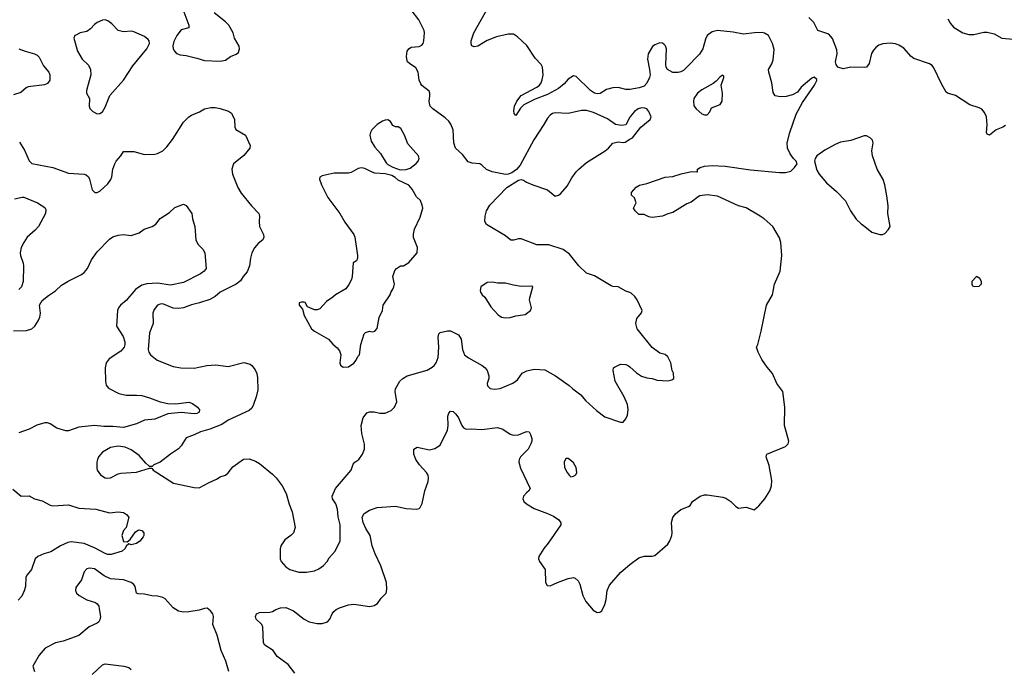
# Model space of a CAD drawing. Header units: inches. Extents: x 2293880 to 2522759, y 823965 to 1006879.
# Tile 15 of 256: x 2335337 to 2342862, y 884055 to 889012. Entities that reach past the tile are written whole.
import ezdxf

# ---------------------------------------------------------------- set-up
doc = ezdxf.new("R2010")
doc.units = ezdxf.units.IN
doc.header["$MEASUREMENT"] = 0
doc.layers.add('C3838', color=7, linetype='Continuous')
doc.layers.add('C3848', color=7, linetype='Continuous')

msp = doc.modelspace()

# ---------------------------------------------------------------- linework, layer by layer
at = {"layer": 'C3838', "color": 5}
for points, elevation in [([(2340000, 888267), (2339970, 888208.7), (2339935.9, 888204.1), (2339890, 888211.1), (2339830, 888255), (2339723.2, 888303.2), (2339670, 888318.5), (2339630, 888318), (2339530, 888295), (2339430, 888298.8), (2339410, 888293.7), (2339390, 888281.2), (2339370, 888259.1), (2339343.5, 888210), (2339265.6, 888094.4), (2339161.4, 887898.6), (2339133.2, 887866.8), (2339097.6, 887842.4), (2339070, 887831.6), (2339050, 887829.7), (2338948.9, 887848.9), (2338905.9, 887865.9), (2338870, 887900.5), (2338852.7, 887910), (2338794.5, 887914.5), (2338765.7, 887925.7), (2338720.1, 887980.1), (2338668.3, 888030), (2338656, 888070), (2338650, 888169), (2338632.7, 888212.7), (2338616.1, 888236.1), (2338590, 888260.4), (2338493.3, 888330), (2338473.6, 888350), (2338465.4, 888385.4), (2338471.6, 888430), (2338471.6, 888450), (2338466, 888466), (2338410, 888509.7), (2338402, 888522), (2338391, 888550), (2338382.3, 888610), (2338364.7, 888644.7), (2338317.1, 888677.1), (2338301.2, 888690), (2338298, 888698), (2338292.3, 888730), (2338297.2, 888770), (2338311.8, 888788.2), (2338330, 888800.7), (2338390, 888807), (2338410, 888818), (2338419.6, 888830), (2338426, 888850), (2338431.8, 888910), (2338429.4, 888930), (2338387, 889010), (2338330, 889087.3)], 240), ([(2340000, 888478.9), (2339990, 888477.4), (2339970, 888478), (2339910, 888494.5), (2339870, 888492), (2339822.6, 888477.4), (2339773.3, 888446.7), (2339750, 888444.7), (2339730, 888449.7), (2339699.5, 888470), (2339590, 888577.2), (2339570, 888582.7), (2339530, 888557), (2339499.1, 888520.9), (2339454.3, 888485.7), (2339370, 888439.1), (2339276.2, 888403.8), (2339190, 888361.1), (2339165.1, 888334.9), (2339130, 888279), (2339115.5, 888295.5), (2339114, 888314), (2339118.5, 888350), (2339135.8, 888390), (2339170, 888431.3), (2339290, 888496.5), (2339309, 888511), (2339321.5, 888530), (2339331.2, 888551.2), (2339338.5, 888590), (2339332.3, 888650), (2339322.4, 888670), (2339277.8, 888717.8), (2339213.5, 888813.5), (2339141, 888881), (2339110, 888900.5), (2339070, 888901.7), (2338979.9, 888880.1), (2338910, 888851.8), (2338838, 888810), (2338810, 888805.1), (2338792.5, 888812.5), (2338787.5, 888827.5), (2338787.8, 888850), (2338808.4, 888910), (2338919.3, 889110)], 220), ([(2336592.5, 889072.5), (2336630.7, 888970), (2336630.7, 888949.3), (2336570, 888933.2), (2336538, 888890), (2336515.3, 888844.7), (2336507.1, 888812.9), (2336511, 888790), (2336521, 888770), (2336534.4, 888754.4), (2336562.5, 888742.5), (2336610, 888737.3), (2336690, 888718.8), (2336750, 888699.3), (2336870, 888694.4), (2336910, 888703.1), (2336948.8, 888731.2), (2336991.8, 888748.2), (2337010, 888761.6), (2337016.8, 888790), (2337013.5, 888810), (2336979.5, 888870), (2336969.2, 888910), (2336935.1, 888970), (2336910, 888996), (2336823.6, 889063.6)], 260), ([(2335330.7, 888790), (2335378.8, 888770), (2335450, 888750.2), (2335470, 888740.8), (2335486.3, 888726.3), (2335518.8, 888658.8), (2335560.3, 888610), (2335568.5, 888590), (2335566.4, 888550), (2335550, 888522.9), (2335525.8, 888514.2), (2335402.4, 888497.6), (2335385.5, 888490), (2335345.4, 888454.6), (2335290, 888438.3)], 240), ([(2335335.3, 888075.3), (2335373.6, 888013.6), (2335410, 887933.4), (2335430, 887912.4), (2335590, 887881.3), (2335710, 887838.8), (2335830, 887831.3), (2335845.4, 887825.4), (2335862, 887810), (2335870, 887794), (2335890.6, 887710.6), (2335910.8, 887690.8), (2335930, 887690.7), (2335950, 887700.7), (2336010, 887756), (2336033.2, 887790), (2336041.2, 887810), (2336049.2, 887870), (2336064, 887910), (2336074, 887930), (2336109, 887970), (2336130, 888004.7), (2336210, 888004.9), (2336290, 887982.4), (2336370, 887983.1), (2336390, 887988.5), (2336430, 888008.7), (2336461, 888038.9), (2336504.3, 888095.7), (2336590, 888227.4), (2336630, 888269.1), (2336650, 888282.6), (2336712.2, 888307.8), (2336750, 888330.3), (2336798.3, 888341.7), (2336830, 888341.1), (2336870, 888333.4), (2336932.9, 888312.9), (2336956, 888296), (2336979.1, 888250), (2336982, 888190), (2336990, 888171.3), (2337062.8, 888130), (2337098, 888050), (2337094.8, 888030), (2337050, 887974), (2336970.8, 887910), (2336959.1, 887870), (2336963, 887830), (2337004.9, 887730), (2337030, 887686), (2337108.5, 887588.5), (2337166, 887530), (2337170.7, 887510), (2337167.3, 887470), (2337170.5, 887430), (2337200.7, 887370), (2337202.8, 887350), (2337194.8, 887330), (2337159.9, 887300.1), (2337132.2, 887267.8), (2337111.7, 887230), (2337101.5, 887190), (2337094.4, 887130), (2337074.4, 887085.6), (2337044, 887050), (2337024, 887016), (2336991.3, 886990), (2336870.2, 886929.8), (2336830, 886896.2), (2336790, 886872.7), (2336712.4, 886847.6), (2336650, 886833.3), (2336590, 886809.8), (2336550, 886803.2), (2336510, 886807), (2336430, 886840.8), (2336410, 886838.7), (2336390, 886829.6), (2336363.7, 886796.3), (2336354.9, 886770), (2336356.5, 886690), (2336330, 886618), (2336319.5, 886490), (2336325.3, 886470), (2336338, 886450), (2336386.8, 886410), (2336510, 886360.3), (2336569.6, 886350.4), (2336670, 886347.9), (2336768.5, 886368.5), (2336834.2, 886374.2), (2336930, 886360.5), (2337050, 886390.5), (2337098, 886378), (2337110.7, 886370), (2337136.2, 886336.2), (2337148.9, 886308.9), (2337154.2, 886274.2), (2337156.6, 886183.4), (2337144.9, 886130), (2337124.9, 886070), (2337110, 886042.9), (2337090, 886025.1), (2336930, 885950.7), (2336881.2, 885918.8), (2336790, 885881.1), (2336718, 885862), (2336670, 885838.2), (2336610, 885816.3), (2336570, 885754.5), (2336550, 885731.8), (2336488.6, 885691.4), (2336410.4, 885629.6), (2336362, 885610), (2336350, 885598), (2336330, 885598), (2336323.1, 885603.1), (2336301.5, 885621.5), (2336250, 885680.9), (2336190, 885724.2), (2336144.4, 885744.4), (2336090, 885753.1), (2336030, 885742), (2335970, 885707.3), (2335940.4, 885670), (2335932.4, 885650), (2335927, 885630), (2335927.3, 885587.3), (2335930.4, 885570), (2335953.5, 885533.5), (2335990, 885510.5), (2336010, 885506.7), (2336030, 885510.4), (2336090, 885541.1), (2336110, 885546.3), (2336230, 885552.4), (2336330, 885584.7), (2336343.6, 885583.6), (2336350, 885582), (2336358, 885570), (2336511.3, 885470), (2336670, 885436.3), (2336710, 885433.4), (2336784.8, 885475.2), (2336841, 885499), (2336870, 885518), (2336910, 885530.5), (2336930, 885547.7), (2336964.8, 885595.2), (2337047, 885653), (2337090, 885654.9), (2337138.4, 885638.4), (2337170, 885618.8), (2337270, 885539.1), (2337298, 885510), (2337343, 885450), (2337374.4, 885390), (2337396.5, 885310), (2337420.3, 885250), (2337442, 885130), (2337428.5, 885090), (2337410.4, 885070), (2337364.1, 885035.9), (2337333.1, 884990), (2337328.9, 884968.9), (2337328.2, 884890), (2337336.4, 884870), (2337370.3, 884830), (2337402, 884810), (2337470, 884788.9), (2337530, 884788.9), (2337590, 884799.5), (2337624.2, 884815.8), (2337659.7, 884840.3), (2337686.6, 884870), (2337701.7, 884898.3), (2337747, 884950), (2337787, 885030), (2337785.1, 885150), (2337772.2, 885212.2), (2337766.4, 885270), (2337752.4, 885312.4), (2337727.6, 885350), (2337725.6, 885370), (2337751.5, 885430), (2337871.1, 885568.9), (2337885.6, 885614.4), (2337899, 885630), (2337930, 885650.8), (2337956, 885690), (2337971.7, 885728.3), (2337971.8, 885768.2), (2337952.6, 885850), (2337947.1, 885910), (2337963, 885970), (2337990, 886006), (2338010, 886014.3), (2338045.1, 886014.9), (2338090, 886005.4), (2338130, 886003.9), (2338175.2, 886024.8), (2338200.7, 886050), (2338219.6, 886090), (2338207.6, 886170), (2338209.6, 886190), (2338242.7, 886250), (2338265.2, 886270), (2338299, 886290), (2338450, 886334), (2338490, 886355.8), (2338505.6, 886370), (2338519.7, 886390), (2338535.6, 886430), (2338541.3, 886510), (2338534.5, 886585.5), (2338541.2, 886610), (2338550, 886621), (2338606.3, 886633.7), (2338630, 886633.4), (2338690, 886604), (2338711.8, 886570), (2338721.3, 886490), (2338736.9, 886450), (2338766.2, 886426.2), (2338870.3, 886370), (2338894, 886350), (2338908.8, 886330), (2338922.6, 886290), (2338922, 886270), (2338910.6, 886230), (2338913.4, 886213.4), (2338932.8, 886192.8), (2338966.9, 886186.9), (2339010, 886191.8), (2339106.6, 886233.4), (2339141, 886259), (2339177, 886310), (2339212, 886328), (2339270, 886339.6), (2339350, 886335.3), (2339431, 886291), (2339537, 886217), (2339564.4, 886190), (2339624.4, 886144.4), (2339660.4, 886100.4), (2339745.2, 886025.2), (2339810, 885976.3), (2339930, 885934.8), (2339950, 885936), (2339970, 885961), (2339981.6, 885990), (2339987.8, 886032.2), (2339981.7, 886070), (2339958, 886130), (2339887.6, 886250), (2339873.2, 886330), (2339875.3, 886350), (2339883.2, 886356.8), (2339930, 886378.8), (2339970, 886377.3), (2339990, 886367.3), (2340000, 886358.3)], 240), ([(2340000, 886926.2), (2339970, 886937), (2339910, 886969.5), (2339870, 886972), (2339857.2, 886977.2), (2339730, 887053), (2339670, 887073.6), (2339609.6, 887130), (2339540, 887220), (2339490, 887256), (2339382, 887290), (2339290, 887291.1), (2339170, 887336.9), (2339150, 887337.2), (2339110, 887326.2), (2339090, 887327.2), (2339050, 887359.7), (2338905.6, 887445.6), (2338892.7, 887470), (2338894, 887510), (2338903.6, 887550), (2338930, 887594.8), (2339060.9, 887730), (2339150, 887786), (2339170, 887790.4), (2339186.2, 887786.2), (2339210, 887770.7), (2339258, 887750), (2339370.3, 887710.3), (2339430, 887664), (2339455.3, 887670), (2339470, 887681), (2339520.1, 887739.9), (2339556.2, 887803.8), (2339590, 887847.7), (2339609.8, 887870.2), (2339670, 887920.5), (2339812.3, 888010), (2339837, 888030), (2339871.1, 888068.9), (2339910, 888077), (2339950, 888072.7), (2339963.9, 888076.1), (2340000, 888097.5)], 240), ([(2335296.6, 887643.4), (2335355.9, 887655.9), (2335370, 887654.9), (2335472.8, 887612.8), (2335530, 887575.5), (2335537.4, 887557.4), (2335533.7, 887530), (2335479.6, 887430), (2335456.1, 887403.9), (2335394, 887350), (2335367.6, 887310), (2335348.9, 887270), (2335341.3, 887230), (2335342.4, 887210), (2335363.8, 887150), (2335365.5, 887130), (2335364.9, 887010), (2335350.4, 886969.6), (2335330, 886949.4)], 220), ([(2335290, 886634.6), (2335390, 886635.5), (2335430.7, 886649.3), (2335453.6, 886670), (2335479.5, 886710), (2335490, 886738), (2335495.6, 886770), (2335489.5, 886830), (2335510, 886864.9), (2335556.6, 886903.4), (2335610, 886939.3), (2335657.4, 886982.5), (2335706.9, 887013.2), (2335810, 887065), (2335830, 887080.8), (2335854.2, 887110), (2335884.7, 887175.3), (2335930, 887238.4), (2336024.7, 887335.3), (2336050, 887352.9), (2336090, 887365.3), (2336129, 887369), (2336190, 887362.4), (2336250, 887382), (2336288.3, 887411.7), (2336350, 887430.3), (2336376.9, 887450), (2336410, 887492.7), (2336482, 887538), (2336523.7, 887576.3), (2336590, 887602.8), (2336610, 887591.3), (2336651.6, 887531.6), (2336657, 887490), (2336675.2, 887430), (2336682, 887330), (2336697.3, 887297.3), (2336737.6, 887257.6), (2336752.2, 887230), (2336761.6, 887110), (2336748.2, 887090), (2336719.3, 887070), (2336590, 887003), (2336490, 886982.2), (2336390, 886998), (2336310, 886994), (2336270, 886983.7), (2336222.8, 886950), (2336150, 886864.4), (2336106.7, 886830), (2336092.2, 886810), (2336085.3, 886790), (2336076.9, 886670), (2336127.2, 886590), (2336139.7, 886550), (2336140.2, 886530), (2336134.4, 886510), (2336110, 886477.7), (2336021.4, 886418.6), (2335998.5, 886390), (2335989.2, 886350), (2335992.2, 886250), (2335998.4, 886218.4), (2336014.9, 886194.9), (2336094.7, 886154.7), (2336150, 886142.4), (2336230, 886143.2), (2336270, 886139), (2336330, 886121.5), (2336410, 886090.2), (2336470, 886078.8), (2336530, 886076.2), (2336630, 886088.1), (2336657.7, 886077.7), (2336696.3, 886050), (2336710.8, 886030), (2336707.5, 886012.5), (2336690, 886003), (2336670, 886000.4), (2336570, 886009.8), (2336470, 885999.5), (2336370, 885957.7), (2336290, 885950.7), (2336230, 885923.5), (2336130, 885894.6), (2336050, 885902.8), (2335981.4, 885901.4), (2335910, 885909.9), (2335790, 885897.1), (2335710, 885869.7), (2335690, 885869.7), (2335621.6, 885890), (2335570, 885924), (2335550, 885930.6), (2335530, 885929.8), (2335468.4, 885911.6), (2335410, 885883.5), (2335330, 885854)], 220), ([(2337438.6, 884018.6), (2337390, 884083.7), (2337305.4, 884145.4), (2337274.5, 884190), (2337210, 884232.3), (2337199.7, 884250), (2337195.6, 884370), (2337187.3, 884390), (2337144.2, 884430), (2337138.7, 884450), (2337147.3, 884470), (2337170, 884480.3), (2337250, 884483.7), (2337270, 884488.7), (2337295.4, 884504.6), (2337330, 884518), (2337370, 884519.1), (2337430, 884494.9), (2337511, 884431), (2337548.6, 884408.6), (2337610, 884395.8), (2337650, 884396.5), (2337690, 884410.4), (2337706.3, 884430), (2337724.4, 884470), (2337738.7, 884490), (2337755.2, 884504.8), (2337782.2, 884517.8), (2337850, 884539.1), (2337890, 884543.9), (2338013.5, 884526.5), (2338046.2, 884533.8), (2338071.6, 884550), (2338100.7, 884590), (2338138, 884630), (2338144.1, 884655.9), (2338141.1, 884710), (2338097.5, 884837.5), (2338053.7, 884930), (2338031.3, 884990), (2338014.5, 885070), (2337982.6, 885122.6), (2337962, 885170), (2337955.6, 885210), (2337970, 885237.3), (2338010, 885264), (2338070, 885283.8), (2338210, 885294), (2338290, 885276.5), (2338369.6, 885270.4), (2338390, 885275.5), (2338397.5, 885282.5), (2338414.2, 885314.2), (2338433.6, 885410), (2338458.5, 885481.5), (2338462.6, 885510), (2338458.3, 885530), (2338446.6, 885550), (2338393, 885610), (2338364.2, 885650), (2338349.6, 885690.4), (2338349.3, 885730), (2338376, 885744), (2338470, 885724), (2338510, 885733.4), (2338550, 885760.7), (2338606.5, 885873.5), (2338612.6, 885910), (2338610, 885982), (2338615.9, 886004.1), (2338630, 886020.7), (2338650, 886016.3), (2338670, 885997.1), (2338690.3, 885970), (2338715.3, 885910), (2338730, 885892.4), (2338750, 885883.1), (2338790, 885884.9), (2338870, 885879.3), (2338990, 885895.5), (2339030, 885882.4), (2339084.8, 885844.8), (2339110, 885835.3), (2339150, 885839.5), (2339210, 885864.9), (2339230, 885862.8), (2339241.7, 885841.7), (2339250, 885812), (2339250.3, 885790), (2339244.2, 885770), (2339223.7, 885730), (2339165.7, 885670), (2339155.2, 885650), (2339152.6, 885630), (2339164.7, 885584.7), (2339238, 885430), (2339228.2, 885410), (2339210, 885396.3), (2339188.3, 885370), (2339182.9, 885350), (2339189.3, 885330), (2339210, 885312.4), (2339270, 885276), (2339370, 885238.6), (2339416.1, 885216.1), (2339456.4, 885190), (2339473.4, 885166.6), (2339474, 885150), (2339375.6, 885010), (2339342.6, 884970), (2339305.2, 884910), (2339301.7, 884890), (2339308.9, 884870), (2339351.8, 884810), (2339355.5, 884710), (2339368.5, 884688.5), (2339390, 884683.8), (2339448.5, 884711.5), (2339530, 884741.3), (2339570, 884748.4), (2339582.6, 884742.6), (2339604.2, 884724.2), (2339618.5, 884698.6), (2339641.3, 884610), (2339664.9, 884565), (2339719.9, 884499.9), (2339750, 884480.7), (2339770, 884482.8), (2339785.1, 884494.9), (2339810, 884542), (2339819.3, 884580.7), (2339826.6, 884650), (2339844.6, 884690), (2339930, 884786.7), (2339984.6, 884835.4), (2340000, 884846.9)], 220), ([(2335283.4, 885423.4), (2335348.2, 885370), (2335410, 885371.8), (2335450, 885348.9), (2335510, 885334), (2335570, 885302.3), (2335590, 885296.9), (2335710, 885303.2), (2335790, 885277.8), (2335918, 885270), (2336023.9, 885243.9), (2336090, 885250.2), (2336130, 885244.2), (2336153.4, 885230), (2336170.8, 885210), (2336150.8, 885130), (2336130, 885108), (2336118.8, 885070), (2336130, 885024.7), (2336158, 885022), (2336180.4, 885039.6), (2336222.7, 885097.3), (2336242, 885110), (2336250, 885112.7), (2336270, 885107.7), (2336285.5, 885090), (2336286.8, 885070), (2336280.7, 885059.3), (2336254.8, 885025.2), (2336230.9, 885009.1), (2336190, 884998), (2336170, 885006), (2336150, 884988), (2336142.8, 884970), (2336121, 884950), (2336036, 884924), (2336010, 884924.9), (2335990, 884931.2), (2335910, 884975.9), (2335830, 885007.8), (2335730, 885020.1), (2335704.7, 885015.3), (2335650, 884991.3), (2335574.4, 884945.6), (2335520.5, 884930), (2335476.4, 884910), (2335455.6, 884890), (2335426.7, 884810), (2335394, 884770), (2335383.6, 884750), (2335381.3, 884678.7), (2335372.5, 884647.5), (2335353.4, 884606.6), (2335325.5, 884574.5)], 220), ([(2336934.3, 884030), (2336912.1, 884110), (2336876.3, 884190), (2336847.2, 884307.2), (2336813.2, 884390), (2336819, 884450), (2336814, 884470), (2336794.8, 884494.8), (2336770, 884513.2), (2336750, 884512.7), (2336710, 884499.5), (2336630, 884485.6), (2336590, 884484.2), (2336551.5, 884491.5), (2336510, 884518), (2336450, 884584.5), (2336430, 884596.9), (2336390, 884606.9), (2336348.2, 884608.2), (2336290, 884621.7), (2336243.3, 884623.3), (2336230, 884629.2), (2336220.8, 884680.8), (2336210, 884695.8), (2336189.6, 884710), (2336129.2, 884730.8), (2336030, 884738.9), (2335982, 884762), (2335910, 884814), (2335870, 884819.6), (2335850, 884813.6), (2335828.8, 884791.2), (2335810.4, 884730), (2335767.1, 884672.9), (2335762.4, 884650), (2335770.3, 884630), (2335792.4, 884610), (2335850, 884579), (2335916.9, 884556.9), (2335930, 884547.7), (2335941.3, 884530), (2335945.7, 884510), (2335953.4, 884450), (2335950, 884425.2), (2335941.6, 884410), (2335930, 884400.5), (2335868.2, 884371.8), (2335790, 884306), (2335670, 884261.6), (2335610, 884249.5), (2335532.5, 884207.5), (2335485.1, 884154.9), (2335446.8, 884090), (2335438, 884070), (2335451.1, 884031.1)], 240), ([(2335890, 884007.3), (2335970, 884082), (2335990, 884087.7), (2336134, 884070), (2336170, 884061), (2336190, 884044.7)], 240)]:
    msp.add_lwpolyline(points, dxfattribs=dict(at, elevation=elevation))
for points, elevation in [([(2335990, 889009.5), (2335970, 889007.6), (2335930, 888989.6), (2335910, 888975.1), (2335878.7, 888941.3), (2335850, 888922.2), (2335798, 888910), (2335765.5, 888894.5), (2335758.8, 888890), (2335750.8, 888870), (2335779.1, 888770), (2335815.8, 888710), (2335863.2, 888663.2), (2335879.5, 888630), (2335879.6, 888590), (2335848.9, 888470), (2335847.4, 888450), (2335870.8, 888410), (2335868.2, 888350), (2335874, 888334), (2335897.3, 888310), (2335930, 888292.7), (2335950, 888294.4), (2335970, 888306.7), (2335990, 888342), (2336026.6, 888433.4), (2336131.4, 888548.6), (2336200.8, 888659.2), (2336309.4, 888790), (2336329.3, 888830), (2336326, 888850), (2336319.6, 888859.6), (2336290, 888882), (2336210, 888918.4), (2336190, 888922.9), (2336130, 888919.5), (2336090, 888929.4), (2336041.2, 888981.2), (2336010, 889003.7)], 260), ([(2338150, 888245.1), (2338130, 888244.2), (2338110, 888236.9), (2338068.1, 888211.9), (2338027.6, 888170), (2338016.9, 888150), (2338012.7, 888130), (2338023.4, 888083.4), (2338050, 888036.3), (2338093.4, 887990), (2338138, 887918), (2338150, 887906), (2338190, 887884.7), (2338245.4, 887865.4), (2338290, 887866), (2338322.5, 887877.5), (2338367.2, 887912.8), (2338381.2, 887930), (2338389.3, 887950), (2338385.2, 887970), (2338302.3, 888062.3), (2338279, 888130), (2338250, 888180.5), (2338230, 888191.6), (2338210, 888192), (2338190, 888203.7), (2338170, 888232.3)], 260), ([(2337950, 887879.7), (2337925.1, 887874.9), (2337870, 887843.6), (2337850, 887838.4), (2337741.4, 887838.6), (2337650, 887819), (2337631, 887809), (2337627.7, 887792.3), (2337643, 887750), (2337693.3, 887653.3), (2337783, 887530), (2337823.1, 887463.1), (2337890.7, 887370), (2337898.8, 887350), (2337918.8, 887210), (2337918, 887190), (2337911.1, 887168.9), (2337886.8, 887153.2), (2337878.8, 887050), (2337872.8, 887027.2), (2337853.4, 886986.6), (2337830, 886955.3), (2337750, 886909), (2337731, 886890), (2337682.8, 886857.2), (2337630, 886802), (2337610, 886795.3), (2337590, 886795.3), (2337536.4, 886816.4), (2337518, 886850), (2337510, 886854), (2337490, 886854), (2337472.7, 886847.3), (2337472, 886830), (2337499.6, 886799.6), (2337511, 886750), (2337566, 886650), (2337590.5, 886630.5), (2337698, 886570), (2337730.6, 886530.6), (2337764.5, 886504.5), (2337781.4, 886481.4), (2337791, 886450), (2337782.8, 886390), (2337790, 886372), (2337810, 886356), (2337850, 886358.8), (2337890, 886386), (2337909, 886410), (2337922, 886438), (2337934, 886450), (2337944, 886530), (2337970, 886612), (2337979, 886621), (2338010, 886631), (2338030, 886626.8), (2338050, 886631.3), (2338070, 886652), (2338084.1, 886735.9), (2338109.2, 886790), (2338116, 886830), (2338168.7, 886910), (2338172.7, 886927.3), (2338190, 886952), (2338196, 886970), (2338201.2, 886990), (2338188.7, 887050), (2338204.7, 887095.3), (2338218, 887110), (2338248, 887130), (2338270, 887131.3), (2338310, 887156), (2338375.3, 887230), (2338377.2, 887270), (2338347.2, 887347.2), (2338346.3, 887373.7), (2338354, 887410), (2338398, 887502), (2338417, 887570), (2338414.2, 887594.2), (2338399.3, 887630), (2338370, 887659), (2338336.6, 887716.6), (2338310, 887746), (2338230, 887784), (2338205.6, 887805.6), (2338180.2, 887820.2), (2338130, 887832.7), (2338050, 887839.7), (2338030, 887845.4), (2337974.6, 887874.6)], 260), ([(2338950, 887006.6), (2338910, 887002.7), (2338862, 886970), (2338856.9, 886943.1), (2338858.8, 886930), (2338870.8, 886910), (2338890.7, 886890), (2338936.9, 886816.9), (2338994.9, 886754.9), (2339019.3, 886739.3), (2339050, 886732.4), (2339085.4, 886734.6), (2339130, 886747.3), (2339200.2, 886759.8), (2339242, 886790), (2339248.7, 886810), (2339234.5, 886870), (2339235.1, 886884.9), (2339258, 886970), (2339250, 886975.3), (2339170, 886973.2), (2339110, 886982.7), (2339050, 886999.3), (2338990, 886997.2)], 260), ([(2339530, 885658), (2339510, 885658), (2339498.8, 885630), (2339500.7, 885590), (2339520.7, 885550), (2339536, 885530), (2339550, 885518.8), (2339570, 885522.8), (2339586.3, 885533.7), (2339596, 885550), (2339589.3, 885590), (2339570, 885624), (2339550, 885644)], 240)]:
    msp.add_lwpolyline(points, close=True, dxfattribs=dict(at, elevation=elevation))
at = {"layer": 'C3848', "color": 5}
for points, elevation in [([(2342870, 888201.8), (2342850, 888189), (2342800.7, 888170), (2342750, 888129.6), (2342730, 888136), (2342725.3, 888150), (2342730.8, 888209.2), (2342726.4, 888270), (2342710, 888302.2), (2342690, 888327), (2342670, 888337.5), (2342599.8, 888359.8), (2342490, 888431.8), (2342429, 888449), (2342418.2, 888458.2), (2342381.9, 888521.9), (2342323.7, 888643.7), (2342310, 888661.5), (2342290, 888673.7), (2342170, 888714.4), (2342149.3, 888730), (2342093.3, 888793.3), (2342056.9, 888816.9), (2342030, 888827), (2341990, 888833.1), (2341933.1, 888826.9), (2341903.5, 888816.5), (2341880.3, 888799.7), (2341861.1, 888778.9), (2341846.9, 888753.1), (2341830, 888676), (2341810, 888649.5), (2341790, 888645.6), (2341690, 888647.7), (2341630, 888636.8), (2341590, 888649.8), (2341576, 888670), (2341572.3, 888690), (2341584.8, 888750), (2341582.3, 888782.3), (2341548.8, 888868.8), (2341520.7, 888900.7), (2341438, 888930), (2341405.1, 888990), (2341368.9, 889028.9)], 180), ([(2342430, 889017.1), (2342450, 888982), (2342473.7, 888953.7), (2342544, 888910), (2342590, 888898), (2342630, 888898.6), (2342704.7, 888915.3), (2342730, 888916.3), (2342783.4, 888903.4), (2342843.8, 888870), (2342930, 888862.6)], 180), ([(2340000, 884846.9), (2340070, 884899.5), (2340110, 884912.8), (2340170, 884911.4), (2340190, 884917.3), (2340290, 885003.8), (2340306.1, 885030), (2340320.7, 885070), (2340324.5, 885090), (2340319.1, 885170), (2340330, 885206.8), (2340350, 885234.9), (2340390, 885268), (2340448, 885290), (2340460.4, 885299.6), (2340478, 885330), (2340538, 885370), (2340570, 885380.7), (2340590, 885380.7), (2340710, 885362.8), (2340734.4, 885354.4), (2340771.3, 885330), (2340810, 885291.3), (2340830, 885278), (2340890, 885286.8), (2340950, 885266), (2340984.8, 885295.2), (2341032.7, 885350), (2341070, 885411.3), (2341082, 885450), (2341084.5, 885490), (2341064.5, 885604.5), (2341042, 885670), (2341048, 885690), (2341189.5, 885750.5), (2341209.2, 885770), (2341216, 885790), (2341182.7, 885910), (2341185.2, 886050), (2341168.7, 886170), (2341124, 886230), (2341090, 886308.7), (2341050, 886355.3), (2341010, 886415.3), (2340981.2, 886470), (2340969, 886510), (2340979, 886530), (2341003.7, 886630), (2341044.5, 886830), (2341089.4, 886910), (2341106.6, 886990), (2341149.3, 887090), (2341161.2, 887210), (2341154, 887310), (2341144.7, 887344.7), (2341093.2, 887430), (2341026.6, 887490), (2340997, 887510), (2340890, 887573.5), (2340830, 887589.7), (2340670, 887663.1), (2340590, 887673), (2340534.7, 887665.3), (2340521.2, 887658.8), (2340470, 887616), (2340436.7, 887603.3), (2340330, 887539), (2340290, 887528.7), (2340250.5, 887509.5), (2340170, 887500.9), (2340144.5, 887504.5), (2340110, 887522), (2340070, 887524), (2340042, 887550), (2340029.2, 887570), (2340049.3, 887610.7), (2340037, 887650), (2340014, 887670), (2340013.2, 887690), (2340047.5, 887732.5), (2340073.6, 887746.4), (2340130, 887758.9), (2340270, 887808.2), (2340330, 887812.2), (2340393.7, 887833.7), (2340471.1, 887851.1), (2340512.1, 887847.9), (2340518, 887850), (2340518, 887870), (2340538, 887882), (2340570, 887892.7), (2340630, 887897.6), (2340728.3, 887891.7), (2340923, 887863), (2341144.1, 887844.1), (2341190, 887843.8), (2341230, 887853.4), (2341259.1, 887880.9), (2341279.3, 887910), (2341272.3, 887930), (2341250, 887951.6), (2341225.5, 887985.5), (2341206, 888030), (2341202.7, 888070), (2341223.2, 888150), (2341271.5, 888290), (2341321, 888379), (2341411.2, 888510), (2341430, 888546), (2341430, 888555.3), (2341410, 888571.8), (2341390, 888563.7), (2341310, 888494.7), (2341281.3, 888458.7), (2341243.5, 888436.5), (2341194.7, 888425.3), (2341150, 888422.2), (2341110.6, 888430.6), (2341094.9, 888454.9), (2341086.1, 888530), (2341062.2, 888610), (2341060.9, 888630), (2341084.8, 888675.2), (2341095, 888705), (2341103.5, 888783.5), (2341091.5, 888830), (2341059.6, 888890), (2341030, 888909.7), (2341012.5, 888912.5), (2340952.3, 888912.3), (2340870, 888901.6), (2340790, 888917), (2340670, 888928.9), (2340630, 888918.7), (2340591.8, 888890), (2340577.3, 888862.7), (2340556.9, 888790), (2340532.4, 888747.6), (2340430, 888642.6), (2340410, 888624.4), (2340390, 888613.7), (2340370, 888607.6), (2340330, 888608.8), (2340288.2, 888630), (2340278, 888650), (2340275.5, 888670), (2340281.1, 888790), (2340273, 888813), (2340263.3, 888823.3), (2340250, 888831.9), (2340230, 888833.6), (2340190, 888818.7), (2340174.3, 888805.7), (2340140.7, 888750), (2340134.7, 888710), (2340151.5, 888630), (2340155.2, 888590), (2340151.5, 888570), (2340130, 888526), (2340110, 888502.4), (2340071.3, 888490), (2340000, 888478.9)], 220), ([(2340000, 888097.5), (2340021.2, 888110), (2340084, 888190), (2340155.3, 888250), (2340164, 888270), (2340146, 888310), (2340130, 888329.2), (2340115.1, 888335.1), (2340090, 888337.4), (2340064.9, 888330), (2340034.9, 888310), (2340017.1, 888290), (2340001.6, 888270), (2340000, 888267)], 240), ([(2340000, 886358.3), (2340050, 886313), (2340090, 886287.7), (2340130, 886275.5), (2340170.4, 886270.4), (2340210, 886256.3), (2340289.3, 886250.7), (2340320.2, 886259.8), (2340335.3, 886270), (2340334, 886310), (2340324, 886330), (2340312.7, 886390), (2340290, 886435.3), (2340270, 886454), (2340230, 886464), (2340170, 886506), (2340056, 886650), (2340046.6, 886690), (2340052.9, 886727.1), (2340088.9, 886771.1), (2340094, 886790), (2340056, 886870), (2340037.2, 886897.2), (2340010, 886922.7), (2340000, 886926.2)], 240)]:
    msp.add_lwpolyline(points, dxfattribs=dict(at, elevation=elevation))
for points, elevation in [([(2340710, 888588), (2340690, 888575.3), (2340659.3, 888540.7), (2340637.1, 888522.9), (2340550, 888475.1), (2340518, 888450), (2340490.5, 888410), (2340485.5, 888390), (2340490, 888354), (2340506, 888330), (2340550, 888291.3), (2340570, 888284.7), (2340590, 888284.7), (2340612.1, 888307.9), (2340623.2, 888336.8), (2340690, 888362.8), (2340706, 888390), (2340709.5, 888450), (2340699.3, 888510), (2340719, 888570), (2340719, 888579)], 240), ([(2341810, 888123), (2341790, 888123), (2341690, 888089.5), (2341610, 888075.1), (2341570, 888058.7), (2341490, 888015.6), (2341430, 887971.8), (2341416.3, 887950), (2341410.7, 887930), (2341430, 887862), (2341446.8, 887830), (2341504.1, 887764.1), (2341578.5, 887698.5), (2341647.9, 887627.9), (2341687.3, 887550), (2341730, 887487.3), (2341770, 887447.7), (2341782.5, 887442.5), (2341850, 887386.8), (2341910, 887371), (2341930, 887371), (2341950, 887378.8), (2341975.5, 887404.5), (2341989.2, 887430), (2341971.8, 887530), (2341975.1, 887590), (2341964.8, 887664.8), (2341949.4, 887750), (2341937.2, 887790), (2341889.2, 887870), (2341854, 887970), (2341849.2, 888010), (2341859.3, 888070), (2341854.5, 888090), (2341837, 888110)], 220), ([(2342650, 887048), (2342614, 887010), (2342614, 886990), (2342618, 886978), (2342632.7, 886972.7), (2342670, 886974), (2342687.3, 886992.7), (2342688, 887010), (2342674, 887034)], 220)]:
    msp.add_lwpolyline(points, close=True, dxfattribs=dict(at, elevation=elevation))

doc.saveas('drawing.dxf')
